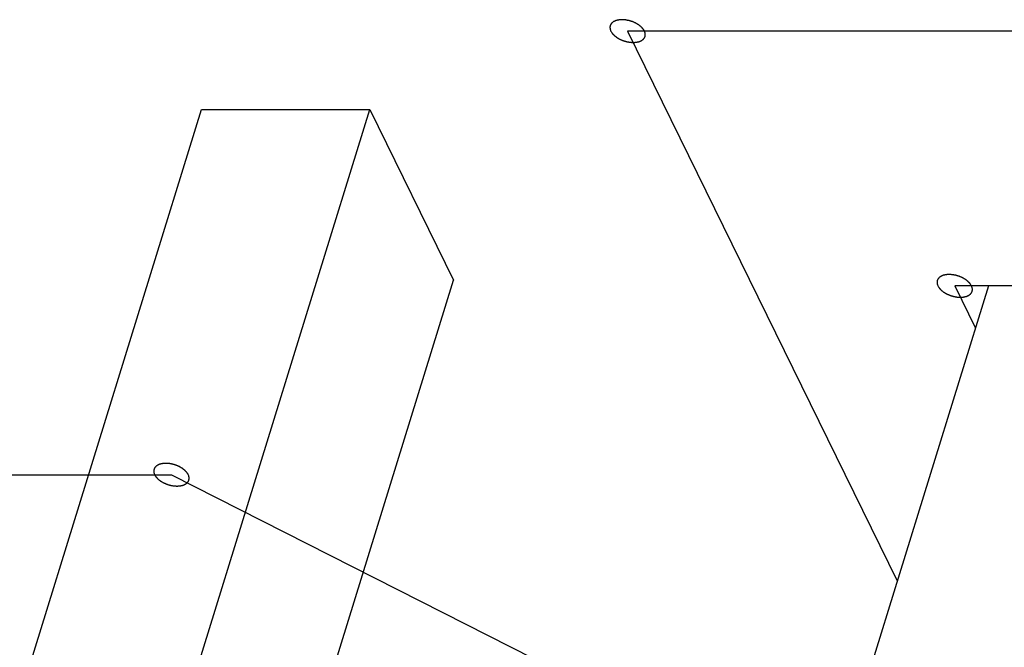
# Model space of a CAD drawing. Header units: millimetres. Extents: x -78 to 141, y 20 to 129.
# Tile 97 of 114: x 92.13 to 96.38, y 110.75 to 113.45. Entities that reach past the tile are written whole.
import ezdxf

# ---------------------------------------------------------------- set-up
doc = ezdxf.new("R2010")
doc.units = ezdxf.units.MM
doc.header["$LTSCALE"] = 16.335
doc.layers.get('0').update_dxf_attribs({"linetype": 'CONTINUOUS'})

msp = doc.modelspace()

# ---------------------------------------------------------------- linework, layer by layer
at = {"color": 7, "linetype": 'Continuous'}
for p, q in [((111.4613, 113.4034), (94.753, 113.4034)), ((94.753, 113.4034), (95.9159, 111.0335)), ((90.443, 105.068), (92.9144, 113.0656)), ((91.1694, 105.068), (93.6409, 113.0656)), ((92.9144, 113.0656), (93.6409, 113.0656)), ((93.6409, 113.0656), (94.0018, 112.3302)), ((91.7576, 105.068), (94.0018, 112.3302)), ((96.3089, 112.3052), (95.087, 108.3511)), ((96.3089, 112.3052), (96.1636, 112.3052)), ((96.1636, 112.3052), (96.2528, 112.1235)), ((102.131, 112.3052), (96.3089, 112.3052)), ((87.1191, 111.4913), (92.7854, 111.4913)), ((92.7854, 111.4913), (94.7195, 110.5108))]:
    msp.add_line(p, q, dxfattribs=at)
for points, knots in [([(94.8256, 113.4034), (94.8255, 113.4035), (94.8228, 113.4077), (94.8213, 113.4101), (94.8203, 113.4117), (94.8196, 113.413), (94.8184, 113.414), (94.817, 113.4156), (94.8152, 113.4175), (94.8135, 113.4194), (94.812, 113.4209), (94.811, 113.4221), (94.8096, 113.4231), (94.8078, 113.4245), (94.8055, 113.4263), (94.8033, 113.4281), (94.8015, 113.4294), (94.8001, 113.4306), (94.7985, 113.4314), (94.7964, 113.4327), (94.7937, 113.4343), (94.7911, 113.4359), (94.7889, 113.4371), (94.7873, 113.4381), (94.7856, 113.4388), (94.7832, 113.4398), (94.7803, 113.4411), (94.7774, 113.4424), (94.7751, 113.4433), (94.7734, 113.4442), (94.7715, 113.4447), (94.7691, 113.4454), (94.766, 113.4464), (94.763, 113.4473), (94.7605, 113.4481), (94.7587, 113.4487), (94.7568, 113.449), (94.7543, 113.4495), (94.7512, 113.45), (94.7481, 113.4506), (94.7456, 113.4511), (94.7437, 113.4515), (94.7419, 113.4515), (94.7394, 113.4517), (94.7363, 113.4519), (94.7332, 113.4521), (94.7307, 113.4523), (94.7289, 113.4525), (94.7272, 113.4523), (94.7249, 113.4521), (94.7221, 113.4519), (94.7192, 113.4518), (94.717, 113.4516), (94.7153, 113.4516), (94.7137, 113.4511), (94.7117, 113.4507), (94.7091, 113.4501), (94.7066, 113.4495), (94.7046, 113.449), (94.7031, 113.4488), (94.7017, 113.4481), (94.7, 113.4474), (94.6979, 113.4465), (94.6957, 113.4455), (94.694, 113.4448), (94.6927, 113.4443), (94.6917, 113.4434), (94.6903, 113.4424), (94.6886, 113.4411), (94.6869, 113.4399), (94.6856, 113.4388), (94.6845, 113.4382), (94.6839, 113.4371), (94.683, 113.4359), (94.6819, 113.4343), (94.6808, 113.4328), (94.6799, 113.4316), (94.6791, 113.4307), (94.6789, 113.4296), (94.6784, 113.4282), (94.6779, 113.4264), (94.6774, 113.4247), (94.677, 113.4233), (94.6765, 113.4222), (94.6767, 113.4211), (94.6767, 113.4196), (94.6768, 113.4176), (94.6769, 113.4157), (94.677, 113.4142), (94.6769, 113.413), (94.6774, 113.4119), (94.6779, 113.4102), (94.6788, 113.4078), (94.6803, 113.4035), (94.6803, 113.4034)], [0, 0, 0, 0, 0.00178862, 0.00268292, 0.00313008, 0.00357723, 0.00407486, 0.0045725, 0.00556776, 0.00656303, 0.00706066, 0.0075583, 0.00810164, 0.00864499, 0.00973169, 0.01081838, 0.01136173, 0.01190508, 0.01249491, 0.01308474, 0.0142644, 0.01544405, 0.01603388, 0.01662371, 0.01722604, 0.01782837, 0.01903302, 0.02023767, 0.02084, 0.02144232, 0.02205221, 0.0226621, 0.02388189, 0.02510167, 0.02571156, 0.02632145, 0.02692335, 0.02752524, 0.02872902, 0.0299328, 0.03053469, 0.03113658, 0.03172556, 0.03231453, 0.03349248, 0.03467043, 0.03525941, 0.03584838, 0.03639056, 0.03693274, 0.03801709, 0.03910144, 0.03964362, 0.0401858, 0.04068205, 0.0411783, 0.0421708, 0.04316329, 0.04365954, 0.04415579, 0.04460152, 0.04504725, 0.04593871, 0.04683018, 0.04727591, 0.04772164, 0.04812629, 0.04853094, 0.04934024, 0.05014954, 0.05055419, 0.05095884, 0.05132092, 0.05168301, 0.05240718, 0.05313135, 0.05349343, 0.05385552, 0.05420471, 0.0545539, 0.05525228, 0.05595067, 0.05629986, 0.05664905, 0.05701186, 0.05737466, 0.05810028, 0.0588259, 0.0591887, 0.05955151, 0.0599574, 0.0603633, 0.06117508, 0.06279865, 0.06279865, 0.06279865, 0.06279865]), ([(94.6803, 113.4034), (94.6804, 113.4033), (94.6831, 113.3991), (94.6846, 113.3967), (94.6856, 113.3951), (94.6863, 113.3938), (94.6875, 113.3927), (94.6889, 113.3912), (94.6907, 113.3893), (94.6924, 113.3874), (94.6939, 113.3859), (94.6949, 113.3846), (94.6963, 113.3837), (94.6981, 113.3822), (94.7004, 113.3805), (94.7026, 113.3787), (94.7044, 113.3773), (94.7058, 113.3762), (94.7074, 113.3753), (94.7095, 113.374), (94.7122, 113.3725), (94.7148, 113.3709), (94.717, 113.3697), (94.7186, 113.3686), (94.7203, 113.368), (94.7227, 113.3669), (94.7256, 113.3657), (94.7285, 113.3644), (94.7308, 113.3634), (94.7325, 113.3626), (94.7344, 113.3621), (94.7368, 113.3613), (94.7399, 113.3604), (94.743, 113.3594), (94.7454, 113.3587), (94.7472, 113.3581), (94.7491, 113.3578), (94.7516, 113.3573), (94.7547, 113.3567), (94.7578, 113.3561), (94.7603, 113.3557), (94.7622, 113.3553), (94.764, 113.3552), (94.7665, 113.355), (94.7696, 113.3548), (94.7727, 113.3546), (94.7752, 113.3545), (94.777, 113.3543), (94.7787, 113.3545), (94.781, 113.3546), (94.7838, 113.3548), (94.7867, 113.355), (94.789, 113.3552), (94.7906, 113.3552), (94.7922, 113.3557), (94.7942, 113.3561), (94.7968, 113.3567), (94.7993, 113.3572), (94.8013, 113.3577), (94.8029, 113.358), (94.8042, 113.3586), (94.8059, 113.3594), (94.808, 113.3603), (94.8102, 113.3612), (94.8119, 113.362), (94.8132, 113.3624), (94.8142, 113.3633), (94.8156, 113.3643), (94.8173, 113.3656), (94.819, 113.3669), (94.8203, 113.368), (94.8214, 113.3686), (94.822, 113.3697), (94.8229, 113.3709), (94.824, 113.3724), (94.8252, 113.3739), (94.826, 113.3752), (94.8268, 113.376), (94.827, 113.3772), (94.8275, 113.3786), (94.828, 113.3803), (94.8285, 113.3821), (94.8289, 113.3835), (94.8294, 113.3845), (94.8292, 113.3857), (94.8292, 113.3872), (94.8291, 113.3891), (94.829, 113.391), (94.8289, 113.3925), (94.829, 113.3938), (94.8285, 113.3949), (94.828, 113.3966), (94.8271, 113.399), (94.8256, 113.4033), (94.8256, 113.4034)], [0, 0, 0, 0, 0.00178862, 0.00268292, 0.00313008, 0.00357723, 0.00407486, 0.0045725, 0.00556776, 0.00656303, 0.00706066, 0.0075583, 0.00810164, 0.00864499, 0.00973169, 0.01081838, 0.01136173, 0.01190508, 0.01249491, 0.01308474, 0.0142644, 0.01544405, 0.01603388, 0.01662371, 0.01722604, 0.01782837, 0.01903302, 0.02023767, 0.02084, 0.02144232, 0.02205221, 0.0226621, 0.02388189, 0.02510167, 0.02571156, 0.02632145, 0.02692335, 0.02752524, 0.02872902, 0.0299328, 0.03053469, 0.03113658, 0.03172556, 0.03231453, 0.03349248, 0.03467043, 0.03525941, 0.03584838, 0.03639056, 0.03693274, 0.03801709, 0.03910144, 0.03964362, 0.0401858, 0.04068205, 0.0411783, 0.0421708, 0.04316329, 0.04365954, 0.04415579, 0.04460152, 0.04504725, 0.04593871, 0.04683018, 0.04727591, 0.04772164, 0.04812629, 0.04853094, 0.04934024, 0.05014954, 0.05055419, 0.05095884, 0.05132092, 0.05168301, 0.05240718, 0.05313135, 0.05349343, 0.05385552, 0.05420471, 0.0545539, 0.05525228, 0.05595067, 0.05629986, 0.05664905, 0.05701186, 0.05737466, 0.05810028, 0.0588259, 0.0591887, 0.05955151, 0.0599574, 0.0603633, 0.06117508, 0.06279866, 0.06279866, 0.06279866, 0.06279866]), ([(96.2363, 112.3052), (96.2362, 112.3053), (96.2335, 112.3095), (96.232, 112.3119), (96.2309, 112.3135), (96.2302, 112.3148), (96.2291, 112.3158), (96.2277, 112.3174), (96.2259, 112.3193), (96.2241, 112.3212), (96.2227, 112.3227), (96.2216, 112.3239), (96.2202, 112.3249), (96.2185, 112.3263), (96.2162, 112.3281), (96.214, 112.3298), (96.2122, 112.3312), (96.2108, 112.3324), (96.2092, 112.3332), (96.2071, 112.3345), (96.2044, 112.3361), (96.2017, 112.3377), (96.1996, 112.3389), (96.198, 112.3399), (96.1962, 112.3406), (96.1939, 112.3416), (96.191, 112.3429), (96.1881, 112.3442), (96.1858, 112.3451), (96.1841, 112.346), (96.1822, 112.3465), (96.1797, 112.3472), (96.1767, 112.3482), (96.1736, 112.3491), (96.1712, 112.3499), (96.1693, 112.3505), (96.1675, 112.3508), (96.165, 112.3513), (96.1619, 112.3518), (96.1587, 112.3524), (96.1563, 112.3529), (96.1544, 112.3533), (96.1525, 112.3533), (96.1501, 112.3535), (96.147, 112.3537), (96.1439, 112.3539), (96.1414, 112.3541), (96.1396, 112.3543), (96.1379, 112.3541), (96.1356, 112.3539), (96.1327, 112.3537), (96.1299, 112.3536), (96.1276, 112.3534), (96.1259, 112.3533), (96.1244, 112.3529), (96.1223, 112.3525), (96.1198, 112.3519), (96.1173, 112.3513), (96.1152, 112.3508), (96.1137, 112.3506), (96.1124, 112.3499), (96.1107, 112.3492), (96.1085, 112.3482), (96.1064, 112.3473), (96.1047, 112.3465), (96.1034, 112.3461), (96.1024, 112.3452), (96.101, 112.3442), (96.0993, 112.3429), (96.0976, 112.3417), (96.0963, 112.3406), (96.0952, 112.3399), (96.0946, 112.3389), (96.0937, 112.3377), (96.0926, 112.3361), (96.0914, 112.3346), (96.0906, 112.3334), (96.0898, 112.3325), (96.0896, 112.3314), (96.0891, 112.33), (96.0886, 112.3282), (96.088, 112.3265), (96.0877, 112.3251), (96.0872, 112.324), (96.0874, 112.3229), (96.0874, 112.3213), (96.0875, 112.3194), (96.0875, 112.3175), (96.0876, 112.316), (96.0876, 112.3148), (96.0881, 112.3137), (96.0886, 112.312), (96.0895, 112.3096), (96.0909, 112.3053), (96.091, 112.3052)], [0, 0, 0, 0, 0.00178862, 0.00268292, 0.00313008, 0.00357723, 0.00407486, 0.0045725, 0.00556776, 0.00656303, 0.00706066, 0.0075583, 0.00810164, 0.00864499, 0.00973169, 0.01081838, 0.01136173, 0.01190508, 0.01249491, 0.01308474, 0.0142644, 0.01544405, 0.01603388, 0.01662371, 0.01722604, 0.01782837, 0.01903302, 0.02023767, 0.02084, 0.02144232, 0.02205221, 0.0226621, 0.02388189, 0.02510167, 0.02571156, 0.02632145, 0.02692335, 0.02752524, 0.02872902, 0.0299328, 0.03053469, 0.03113658, 0.03172556, 0.03231453, 0.03349248, 0.03467043, 0.03525941, 0.03584838, 0.03639056, 0.03693274, 0.03801709, 0.03910144, 0.03964362, 0.0401858, 0.04068205, 0.0411783, 0.0421708, 0.04316329, 0.04365954, 0.04415579, 0.04460152, 0.04504725, 0.04593871, 0.04683018, 0.04727591, 0.04772164, 0.04812629, 0.04853094, 0.04934024, 0.05014954, 0.05055419, 0.05095884, 0.05132092, 0.05168301, 0.05240718, 0.05313135, 0.05349343, 0.05385552, 0.05420471, 0.0545539, 0.05525228, 0.05595067, 0.05629986, 0.05664905, 0.05701186, 0.05737466, 0.05810028, 0.0588259, 0.0591887, 0.05955151, 0.0599574, 0.0603633, 0.06117508, 0.06279865, 0.06279865, 0.06279865, 0.06279865]), ([(96.091, 112.3052), (96.091, 112.3051), (96.0937, 112.3009), (96.0952, 112.2985), (96.0963, 112.2968), (96.097, 112.2956), (96.0981, 112.2945), (96.0995, 112.293), (96.1013, 112.2911), (96.1031, 112.2892), (96.1046, 112.2876), (96.1056, 112.2864), (96.107, 112.2854), (96.1088, 112.284), (96.111, 112.2823), (96.1133, 112.2805), (96.1151, 112.2791), (96.1164, 112.278), (96.118, 112.2771), (96.1202, 112.2758), (96.1228, 112.2743), (96.1255, 112.2727), (96.1277, 112.2715), (96.1292, 112.2704), (96.131, 112.2698), (96.1333, 112.2687), (96.1362, 112.2675), (96.1391, 112.2662), (96.1415, 112.2652), (96.1432, 112.2644), (96.145, 112.2639), (96.1475, 112.2631), (96.1506, 112.2622), (96.1536, 112.2612), (96.1561, 112.2605), (96.1579, 112.2599), (96.1598, 112.2596), (96.1623, 112.2591), (96.1654, 112.2585), (96.1685, 112.2579), (96.171, 112.2575), (96.1728, 112.2571), (96.1747, 112.257), (96.1772, 112.2568), (96.1803, 112.2566), (96.1834, 112.2564), (96.1858, 112.2563), (96.1876, 112.2561), (96.1894, 112.2563), (96.1917, 112.2564), (96.1945, 112.2566), (96.1973, 112.2568), (96.1996, 112.257), (96.2013, 112.257), (96.2029, 112.2574), (96.2049, 112.2579), (96.2074, 112.2585), (96.21, 112.259), (96.212, 112.2595), (96.2135, 112.2598), (96.2148, 112.2604), (96.2166, 112.2611), (96.2187, 112.2621), (96.2209, 112.263), (96.2226, 112.2638), (96.2239, 112.2642), (96.2249, 112.2651), (96.2262, 112.2661), (96.2279, 112.2674), (96.2296, 112.2687), (96.231, 112.2698), (96.232, 112.2704), (96.2327, 112.2714), (96.2336, 112.2727), (96.2347, 112.2742), (96.2358, 112.2757), (96.2367, 112.277), (96.2375, 112.2778), (96.2377, 112.279), (96.2381, 112.2804), (96.2386, 112.2821), (96.2392, 112.2839), (96.2396, 112.2853), (96.24, 112.2863), (96.2399, 112.2875), (96.2398, 112.289), (96.2397, 112.2909), (96.2397, 112.2928), (96.2396, 112.2943), (96.2397, 112.2955), (96.2391, 112.2967), (96.2386, 112.2983), (96.2378, 112.3008), (96.2363, 112.3051), (96.2363, 112.3052)], [0, 0, 0, 0, 0.00178862, 0.00268292, 0.00313008, 0.00357723, 0.00407486, 0.0045725, 0.00556776, 0.00656303, 0.00706066, 0.0075583, 0.00810164, 0.00864499, 0.00973169, 0.01081838, 0.01136173, 0.01190508, 0.01249491, 0.01308474, 0.0142644, 0.01544405, 0.01603388, 0.01662371, 0.01722604, 0.01782837, 0.01903302, 0.02023767, 0.02084, 0.02144232, 0.02205221, 0.0226621, 0.02388189, 0.02510167, 0.02571156, 0.02632145, 0.02692335, 0.02752524, 0.02872902, 0.0299328, 0.03053469, 0.03113658, 0.03172556, 0.03231453, 0.03349248, 0.03467043, 0.03525941, 0.03584838, 0.03639056, 0.03693274, 0.03801709, 0.03910144, 0.03964362, 0.0401858, 0.04068205, 0.0411783, 0.0421708, 0.04316329, 0.04365954, 0.04415579, 0.04460152, 0.04504725, 0.04593871, 0.04683018, 0.04727591, 0.04772164, 0.04812629, 0.04853094, 0.04934024, 0.05014954, 0.05055419, 0.05095884, 0.05132092, 0.05168301, 0.05240718, 0.05313135, 0.05349343, 0.05385552, 0.05420471, 0.0545539, 0.05525228, 0.05595067, 0.05629986, 0.05664905, 0.05701186, 0.05737466, 0.05810028, 0.0588259, 0.0591887, 0.05955151, 0.0599574, 0.0603633, 0.06117508, 0.06279865, 0.06279865, 0.06279865, 0.06279865]), ([(92.8581, 111.4913), (92.858, 111.4914), (92.8553, 111.4956), (92.8538, 111.498), (92.8528, 111.4996), (92.8521, 111.5009), (92.8509, 111.502), (92.8495, 111.5035), (92.8477, 111.5054), (92.846, 111.5073), (92.8445, 111.5088), (92.8435, 111.5101), (92.8421, 111.511), (92.8403, 111.5125), (92.838, 111.5142), (92.8358, 111.516), (92.834, 111.5174), (92.8326, 111.5185), (92.831, 111.5194), (92.8289, 111.5207), (92.8262, 111.5222), (92.8236, 111.5238), (92.8214, 111.525), (92.8198, 111.5261), (92.8181, 111.5267), (92.8157, 111.5278), (92.8128, 111.529), (92.8099, 111.5303), (92.8076, 111.5313), (92.8059, 111.5321), (92.804, 111.5326), (92.8016, 111.5334), (92.7985, 111.5343), (92.7954, 111.5353), (92.793, 111.536), (92.7912, 111.5366), (92.7893, 111.5369), (92.7868, 111.5374), (92.7837, 111.538), (92.7806, 111.5386), (92.7781, 111.539), (92.7762, 111.5394), (92.7744, 111.5395), (92.7719, 111.5397), (92.7688, 111.5399), (92.7657, 111.5401), (92.7632, 111.5402), (92.7614, 111.5404), (92.7597, 111.5402), (92.7574, 111.5401), (92.7546, 111.5399), (92.7517, 111.5397), (92.7494, 111.5395), (92.7478, 111.5395), (92.7462, 111.5391), (92.7442, 111.5386), (92.7416, 111.538), (92.7391, 111.5375), (92.7371, 111.537), (92.7355, 111.5367), (92.7342, 111.5361), (92.7325, 111.5354), (92.7304, 111.5344), (92.7282, 111.5335), (92.7265, 111.5327), (92.7252, 111.5323), (92.7242, 111.5314), (92.7228, 111.5304), (92.7211, 111.5291), (92.7194, 111.5278), (92.7181, 111.5267), (92.717, 111.5261), (92.7164, 111.525), (92.7155, 111.5238), (92.7144, 111.5223), (92.7132, 111.5208), (92.7124, 111.5195), (92.7116, 111.5187), (92.7114, 111.5175), (92.7109, 111.5161), (92.7104, 111.5144), (92.7099, 111.5126), (92.7095, 111.5112), (92.709, 111.5102), (92.7092, 111.509), (92.7092, 111.5075), (92.7093, 111.5056), (92.7094, 111.5037), (92.7095, 111.5022), (92.7094, 111.5009), (92.7099, 111.4998), (92.7104, 111.4982), (92.7113, 111.4957), (92.7128, 111.4914), (92.7128, 111.4913)], [0, 0, 0, 0, 0.00178862, 0.00268292, 0.00313008, 0.00357723, 0.00407486, 0.0045725, 0.00556776, 0.00656303, 0.00706066, 0.0075583, 0.00810164, 0.00864499, 0.00973169, 0.01081838, 0.01136173, 0.01190508, 0.01249491, 0.01308474, 0.0142644, 0.01544405, 0.01603388, 0.01662371, 0.01722604, 0.01782837, 0.01903302, 0.02023767, 0.02084, 0.02144232, 0.02205221, 0.0226621, 0.02388189, 0.02510167, 0.02571156, 0.02632145, 0.02692335, 0.02752524, 0.02872902, 0.0299328, 0.03053469, 0.03113658, 0.03172556, 0.03231453, 0.03349248, 0.03467043, 0.03525941, 0.03584838, 0.03639056, 0.03693274, 0.03801709, 0.03910144, 0.03964362, 0.0401858, 0.04068205, 0.0411783, 0.0421708, 0.04316329, 0.04365954, 0.04415579, 0.04460152, 0.04504725, 0.04593871, 0.04683018, 0.04727591, 0.04772164, 0.04812629, 0.04853094, 0.04934024, 0.05014954, 0.05055419, 0.05095884, 0.05132092, 0.05168301, 0.05240718, 0.05313135, 0.05349343, 0.05385552, 0.05420471, 0.0545539, 0.05525228, 0.05595067, 0.05629986, 0.05664905, 0.05701186, 0.05737466, 0.05810028, 0.0588259, 0.0591887, 0.05955151, 0.0599574, 0.0603633, 0.06117508, 0.06279865, 0.06279865, 0.06279865, 0.06279865]), ([(92.7128, 111.4913), (92.7129, 111.4912), (92.7156, 111.487), (92.7171, 111.4846), (92.7181, 111.483), (92.7188, 111.4817), (92.72, 111.4807), (92.7214, 111.4791), (92.7232, 111.4772), (92.7249, 111.4753), (92.7264, 111.4738), (92.7274, 111.4726), (92.7288, 111.4716), (92.7306, 111.4702), (92.7329, 111.4684), (92.7351, 111.4666), (92.7369, 111.4653), (92.7383, 111.4641), (92.7399, 111.4633), (92.742, 111.462), (92.7447, 111.4604), (92.7473, 111.4588), (92.7495, 111.4576), (92.7511, 111.4566), (92.7528, 111.4559), (92.7552, 111.4549), (92.7581, 111.4536), (92.761, 111.4523), (92.7633, 111.4514), (92.765, 111.4505), (92.7669, 111.45), (92.7693, 111.4493), (92.7724, 111.4483), (92.7754, 111.4474), (92.7779, 111.4466), (92.7797, 111.446), (92.7816, 111.4457), (92.7841, 111.4452), (92.7872, 111.4447), (92.7903, 111.4441), (92.7928, 111.4436), (92.7947, 111.4432), (92.7965, 111.4432), (92.799, 111.443), (92.8021, 111.4428), (92.8052, 111.4426), (92.8077, 111.4424), (92.8095, 111.4422), (92.8112, 111.4424), (92.8135, 111.4426), (92.8163, 111.4428), (92.8192, 111.4429), (92.8214, 111.4431), (92.8231, 111.4432), (92.8247, 111.4436), (92.8267, 111.444), (92.8293, 111.4446), (92.8318, 111.4452), (92.8338, 111.4457), (92.8353, 111.4459), (92.8367, 111.4466), (92.8384, 111.4473), (92.8405, 111.4482), (92.8427, 111.4492), (92.8444, 111.4499), (92.8457, 111.4504), (92.8467, 111.4513), (92.8481, 111.4523), (92.8498, 111.4536), (92.8515, 111.4548), (92.8528, 111.4559), (92.8539, 111.4566), (92.8545, 111.4576), (92.8554, 111.4588), (92.8565, 111.4604), (92.8576, 111.4619), (92.8585, 111.4631), (92.8593, 111.464), (92.8595, 111.4651), (92.86, 111.4665), (92.8605, 111.4683), (92.861, 111.47), (92.8614, 111.4714), (92.8619, 111.4725), (92.8617, 111.4736), (92.8617, 111.4751), (92.8616, 111.4771), (92.8615, 111.479), (92.8614, 111.4805), (92.8615, 111.4817), (92.861, 111.4828), (92.8605, 111.4845), (92.8596, 111.4869), (92.8581, 111.4912), (92.8581, 111.4913)], [0, 0, 0, 0, 0.00178862, 0.00268292, 0.00313008, 0.00357723, 0.00407486, 0.0045725, 0.00556776, 0.00656303, 0.00706066, 0.0075583, 0.00810164, 0.00864499, 0.00973169, 0.01081838, 0.01136173, 0.01190508, 0.01249491, 0.01308474, 0.0142644, 0.01544405, 0.01603388, 0.01662371, 0.01722604, 0.01782837, 0.01903302, 0.02023767, 0.02084, 0.02144232, 0.02205221, 0.0226621, 0.02388189, 0.02510167, 0.02571156, 0.02632145, 0.02692335, 0.02752524, 0.02872902, 0.0299328, 0.03053469, 0.03113658, 0.03172556, 0.03231453, 0.03349248, 0.03467043, 0.03525941, 0.03584838, 0.03639056, 0.03693274, 0.03801709, 0.03910144, 0.03964362, 0.0401858, 0.04068205, 0.0411783, 0.0421708, 0.04316329, 0.04365954, 0.04415579, 0.04460152, 0.04504725, 0.04593871, 0.04683018, 0.04727591, 0.04772164, 0.04812629, 0.04853094, 0.04934024, 0.05014954, 0.05055419, 0.05095884, 0.05132092, 0.05168301, 0.05240718, 0.05313135, 0.05349343, 0.05385552, 0.05420471, 0.0545539, 0.05525228, 0.05595067, 0.05629986, 0.05664905, 0.05701186, 0.05737466, 0.05810028, 0.0588259, 0.0591887, 0.05955151, 0.0599574, 0.0603633, 0.06117508, 0.06279865, 0.06279865, 0.06279865, 0.06279865])]:
    msp.add_open_spline(points, degree=3, knots=knots, dxfattribs=at)

doc.saveas('drawing.dxf')
